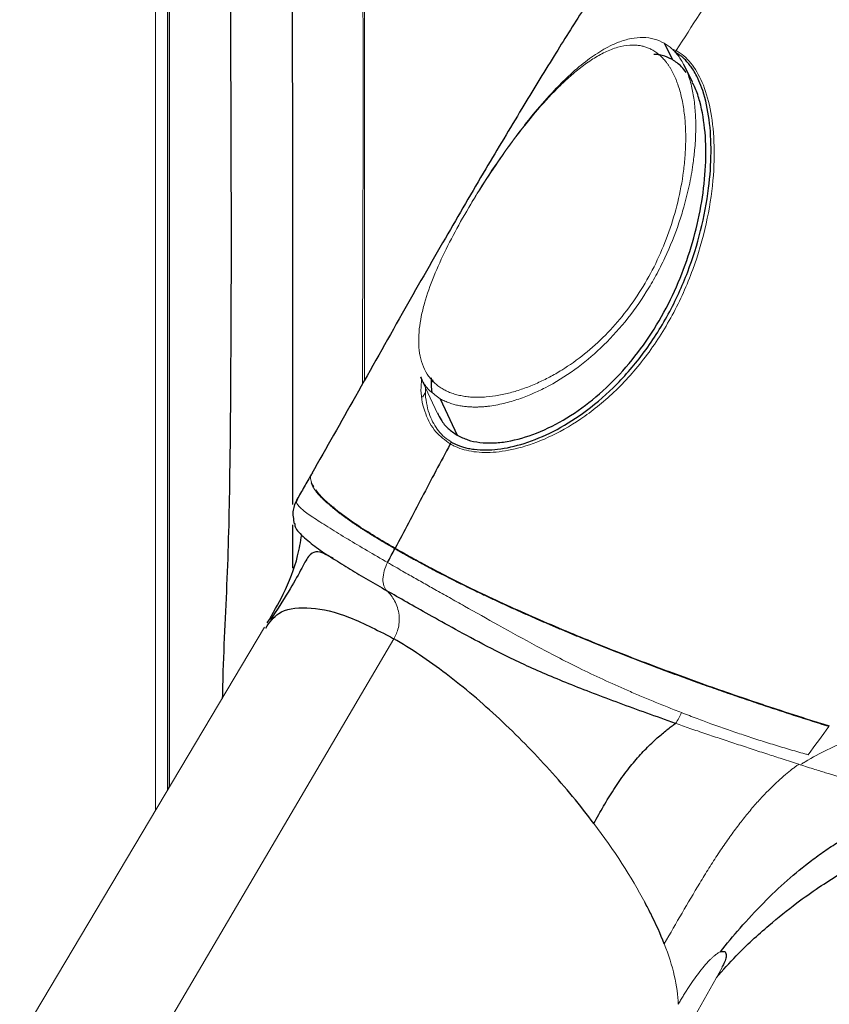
# Paper-space layout '_Isometric' of a CAD drawing. Header units: millimetres. Extents: x -1342 to 1339, y -551 to 2740.
# Tile 33 of 90: x 359 to 419, y 112 to 185. Entities that reach past the tile are written whole.
import ezdxf

# ---------------------------------------------------------------- set-up
doc = ezdxf.new("R2010")
doc.units = ezdxf.units.MM

psp = doc.layouts.new('_Isometric')

# ---------------------------------------------------------------- linework, layer by layer
at = {"color": 144, "linetype": 'Continuous', "lineweight": 18}
for p, q in [((369.162, 126.104), (369.162, 265.114)), ((370.211, 264.509), (370.211, 127.863)), ((384.713, 158.081), (384.713, 264.301)), ((407.863, 182.569), (407.518, 182.677)), ((388.872, 158.308), (390.12, 155.608)), ((389.811, 158.108), (389.651, 157.849)), ((389.228, 157.165), (389.005, 156.805)), ((391.95, 156.91), (391.947, 156.91)), ((391.075, 153.341), (391.077, 153.34)), ((380.744, 150.418), (380.754, 150.528)), ((377.279, 139.721), (324.161, 50.615)), ((386.877, 138.871), (332.23, 45.958)), ((361.13, 24.751), (411.267, 114.462))]:
    psp.add_line(p, q, dxfattribs=at)
at = {"color": 7, "linetype": 'Continuous', "lineweight": 25}
for p, q in [((370.064, 264.713), (370.064, 127.618)), ((406.976, 183.105), (407.578, 181.885)), ((409.072, 180.201), (408.446, 181.465)), ((390.336, 156.695), (391.593, 153.99)), ((382.436, 148.618), (382.362, 148.623)), ((379.386, 144.102), (379.386, 147.344))]:
    psp.add_line(p, q, dxfattribs=at)
at = {"color": 144, "linetype": 'Continuous', "lineweight": 18, "flags": 128}
psp.add_lwpolyline([(401.739, 125.154), (401.741, 125.152), (401.743, 125.15)], dxfattribs=at)
at = {"color": 7, "linetype": 'Continuous', "lineweight": 25}
for points, knots in [([(293.899, -11.39), (292.016, -14.792), (288.329, -21.453), (283.679, -31.633), (279.739, -41.603), (276.483, -51.35), (273.492, -62.003), (270.934, -73.458), (268.94, -85.573), (267.647, -96.978), (266.915, -107.63), (266.622, -117.497), (266.667, -127.015), (267.003, -136.053), (267.568, -144.479), (268.234, -151.714), (268.891, -157.545), (269.474, -162.097), (269.948, -165.491), (270.328, -168.055), (270.642, -170.093), (270.975, -172.18), (271.425, -174.887), (272.054, -178.484), (272.907, -183.065), (274.028, -188.661), (275.433, -195.143), (277.074, -202.118), (278.886, -209.258), (280.826, -216.388), (283.52, -225.677), (287.124, -237.089), (291.82, -250.566), (296.91, -263.954), (302.286, -277.03), (307.756, -289.441), (313.1, -300.859), (318.181, -311.165), (322.911, -320.343), (327.245, -328.441), (330.487, -334.304), (332.843, -338.48), (334.58, -341.523), (336.682, -345.157), (339.233, -349.495), (342.25, -354.53), (345.65, -360.08), (349.259, -365.837), (352.914, -371.535), (356.552, -377.081), (360.168, -382.476), (365.499, -390.264), (372.517, -400.16), (381.221, -411.854), (389.634, -422.649), (397.149, -431.881), (403.67, -439.603), (409.122, -445.867), (414.055, -451.383), (418.477, -456.206), (422.371, -460.36), (425.745, -463.888), (428.901, -467.133), (432.296, -470.565), (436.381, -474.61), (441.31, -479.367), (447.109, -484.791), (453.751, -490.774), (461.551, -497.495), (470.533, -504.818), (480.772, -512.599), (491.928, -520.385), (502.577, -527.075), (512.459, -532.634), (521.116, -537.004), (529.577, -540.762), (537.523, -543.81), (544.87, -546.189), (551.621, -547.979), (557.78, -549.261), (563.352, -550.116), (568.349, -550.621), (573.015, -550.863), (577.741, -550.874), (582.876, -550.595), (588.468, -549.917), (594.335, -548.748), (599.632, -547.23), (604.047, -545.626), (607.779, -544.045), (611.694, -542.134), (616.267, -539.551), (620.989, -536.418), (625.48, -532.954), (629.293, -529.632), (632.697, -526.348), (635.902, -522.957), (638.776, -519.633), (641.417, -516.336), (643.888, -513.038), (646.459, -509.357), (649.115, -505.263), (651.843, -500.725), (654.626, -495.714), (657.326, -490.439), (659.645, -485.537), (661.488, -481.391), (662.86, -478.153), (663.922, -475.552), (664.695, -473.605), (665.289, -472.075), (665.996, -470.228), (667.001, -467.531), (668.306, -463.883), (670.541, -457.336), (673.458, -447.979), (676.423, -437.171), (678.877, -427.258), (680.935, -418.198), (682.966, -408.414), (684.959, -397.859), (686.898, -386.495), (688.771, -374.285), (690.368, -362.617), (691.728, -351.627), (692.872, -341.515), (693.915, -331.393), (694.82, -321.746), (695.536, -313.425), (696.096, -306.433), (696.528, -300.697), (696.884, -295.731), (697.169, -291.554), (697.39, -288.181), (697.559, -285.536), (697.683, -283.533), (697.779, -281.966), (697.854, -280.714), (697.921, -279.601), (697.984, -278.518), (698.052, -277.358), (698.178, -275.151), (698.375, -271.619), (698.634, -266.712), (698.911, -261.127), (699.199, -254.913), (699.499, -247.886), (699.806, -239.963), (700.111, -231.113), (700.405, -221.295), (700.672, -210.563), (700.92, -198.75), (701.124, -185.944), (701.276, -172.107), (701.363, -157.592), (701.381, -142.419), (701.327, -126.613), (701.194, -109.822), (700.972, -92.024), (700.656, -73.199), (700.248, -53.736), (699.747, -33.658), (699.155, -12.991), (698.46, 8.645), (697.658, 31.26), (696.801, 53.476), (695.906, 75.191), (694.992, 96.207), (694.017, 117.603), (692.994, 139.165), (691.934, 160.772), (690.347, 192.182), (688.181, 233.383), (685.49, 282.813), (682.854, 330.522), (680.321, 376.389), (677.845, 421.863), (675.465, 466.84), (673.231, 510.968), (671.176, 554.16), (669.326, 596.339), (667.7, 637.692), (666.402, 675.895), (665.41, 710.978), (664.69, 742.981), (664.188, 774.244), (663.916, 804.732), (663.887, 834.412), (664.112, 863.25), (664.589, 890.482), (665.302, 916.123), (666.23, 940.193), (667.402, 963.465), (668.823, 985.919), (670.5, 1007.537), (672.216, 1025.936), (673.864, 1041.259), (675.338, 1053.611), (676.889, 1065.374), (678.481, 1076.377), (680.082, 1086.515), (681.756, 1096.298), (683.496, 1105.672), (685.288, 1114.585), (687.004, 1122.512), (688.68, 1129.762), (690.299, 1136.312), (691.837, 1142.14), (693.189, 1146.974), (694.332, 1150.865), (695.247, 1153.859), (695.917, 1155.986), (696.289, 1157.142), (696.452, 1157.645), (696.545, 1157.932), (696.744, 1158.542), (697.087, 1159.582), (697.648, 1161.259), (698.448, 1163.592), (699.488, 1166.52), (701.134, 1170.972), (703.537, 1177.058), (706.97, 1184.925), (710.531, 1192.216), (714.02, 1198.691), (717.058, 1203.911), (720.005, 1208.625), (722.639, 1212.588), (724.854, 1215.755), (726.618, 1218.183), (727.914, 1219.918), (728.926, 1221.245), (729.899, 1222.501), (731.091, 1224.014), (732.98, 1226.351), (734.907, 1228.673), (736.355, 1230.31), (736.787, 1230.798)], [0, 0, 0, 0, 0.004123, 0.008074, 0.011864, 0.015499, 0.018986, 0.023625, 0.027987, 0.032071, 0.035877, 0.0394, 0.042636, 0.046075, 0.0491, 0.051703, 0.053882, 0.055408, 0.056638, 0.057569, 0.058198, 0.058858, 0.059842, 0.061152, 0.062789, 0.06486, 0.067299, 0.069937, 0.072584, 0.075242, 0.077908, 0.083019, 0.088155, 0.093312, 0.09848, 0.103414, 0.107951, 0.112086, 0.115814, 0.119093, 0.121995, 0.12304, 0.124264, 0.125773, 0.127567, 0.12969, 0.132101, 0.134581, 0.137011, 0.139391, 0.141721, 0.144, 0.149541, 0.154756, 0.159645, 0.16421, 0.167496, 0.170451, 0.173082, 0.175395, 0.177431, 0.179152, 0.180598, 0.182254, 0.184295, 0.186719, 0.189545, 0.192741, 0.19622, 0.200482, 0.20504, 0.209861, 0.214908, 0.218383, 0.221921, 0.225254, 0.228307, 0.231099, 0.233645, 0.235962, 0.238058, 0.239942, 0.241623, 0.243368, 0.245338, 0.247537, 0.249909, 0.252372, 0.254034, 0.255581, 0.257358, 0.259406, 0.262104, 0.264477, 0.266612, 0.268591, 0.270603, 0.272688, 0.27434, 0.276154, 0.278143, 0.280315, 0.282678, 0.285245, 0.288023, 0.290666, 0.292556, 0.294141, 0.295407, 0.296345, 0.296967, 0.297626, 0.299025, 0.30087, 0.302875, 0.308389, 0.314113, 0.317981, 0.322127, 0.326581, 0.331356, 0.336467, 0.341928, 0.347755, 0.352059, 0.356554, 0.36117, 0.365445, 0.369278, 0.372119, 0.374629, 0.376801, 0.378625, 0.380098, 0.381214, 0.382085, 0.382718, 0.383264, 0.383722, 0.384174, 0.38468, 0.385241, 0.387066, 0.389312, 0.391678, 0.394391, 0.397457, 0.400884, 0.404762, 0.409032, 0.413705, 0.41879, 0.424297, 0.430237, 0.436619, 0.442971, 0.449724, 0.456886, 0.464464, 0.472467, 0.480899, 0.489249, 0.497991, 0.507127, 0.516661, 0.526593, 0.535175, 0.544033, 0.553043, 0.562064, 0.57109, 0.580117, 0.601363, 0.622513, 0.641603, 0.660516, 0.679206, 0.697632, 0.715755, 0.733222, 0.750326, 0.767035, 0.783319, 0.796437, 0.80923, 0.821685, 0.833788, 0.845527, 0.856891, 0.867869, 0.877584, 0.886961, 0.895992, 0.904672, 0.912996, 0.920961, 0.925841, 0.930572, 0.935097, 0.939273, 0.943111, 0.946629, 0.950385, 0.953743, 0.956728, 0.95936, 0.96195, 0.964141, 0.965959, 0.967424, 0.968552, 0.969355, 0.96984, 0.969866, 0.969927, 0.970166, 0.970561, 0.971109, 0.972075, 0.97322, 0.974452, 0.977168, 0.980211, 0.983581, 0.98577, 0.988012, 0.989997, 0.991696, 0.993106, 0.994153, 0.994937, 0.995453, 0.995969, 0.996671, 0.997561, 0.999273, 1, 1, 1, 1]), ([(391.33, 274.6), (390.508, 274.916), (388.599, 275.651), (385.762, 275.982), (382.902, 275.716), (380.374, 274.702), (378.23, 273.025), (376.556, 270.693), (375.344, 267.798), (374.761, 264.291), (374.662, 260.423), (374.774, 247.668), (374.675, 226.27), (374.652, 191.553), (374.898, 164.069), (374.575, 144.294), (374.23, 138.449), (374.151, 135.121), (374.135, 134.446)], [0, 0, 0, 0, 0.018025, 0.041846, 0.065667, 0.089476, 0.113286, 0.137096, 0.160906, 0.185297, 0.209898, 0.234518, 0.423521, 0.612523, 0.88635, 0.93666, 0.987159, 1, 1, 1, 1]), ([(379.386, 148.846), (379.388, 154.837), (379.398, 177.56), (379.26, 208.737), (379.533, 235.373), (379.29, 247.262), (379.02, 252.48), (378.893, 257.611), (379.119, 262.506), (379.816, 266.48), (380.994, 269.458), (382.475, 271.449), (383.941, 272.733), (385, 273.109), (385.322, 273.223)], [0, 0, 0, 0, 0.138402, 0.525016, 0.718322, 0.757249, 0.796437, 0.835461, 0.874067, 0.912503, 0.937753, 0.963736, 0.988988, 1, 1, 1, 1]), ([(445.701, 243.575), (445.54, 243.418), (443.557, 241.494), (440.014, 237.608), (435.178, 232.173), (430.811, 226.974), (426.311, 221.421), (421.836, 215.669), (417.501, 209.873), (413.761, 204.702), (410.637, 200.252), (407.907, 196.259), (405.517, 192.684), (403.2, 189.141), (400.96, 185.639), (398.694, 182.02), (396.276, 178.073), (393.579, 173.566), (390.614, 168.486), (387.393, 162.848), (384.11, 157.003), (381.866, 153.049), (380.784, 151.142)], [0, 0, 0, 0, 0.006231, 0.076477, 0.141799, 0.202237, 0.257839, 0.332034, 0.395505, 0.449308, 0.500649, 0.538867, 0.576649, 0.613766, 0.650139, 0.685852, 0.725878, 0.771663, 0.823735, 0.880372, 0.942303, 1, 1, 1, 1]), ([(391.176, 153.472), (391.225, 153.444), (391.336, 153.382), (391.531, 153.29), (391.775, 153.192), (392.073, 153.095), (392.433, 153.006), (392.995, 152.913), (393.719, 152.877), (394.964, 152.961), (396.659, 153.345), (398.809, 154.249), (401.053, 155.632), (403.311, 157.54), (405.473, 160.015), (407.332, 162.924), (408.751, 166.027), (409.741, 169.175), (410.305, 172.16), (410.499, 174.94), (410.373, 177.391), (410.002, 179.173), (409.531, 180.408), (409.19, 181.044), (408.87, 181.49), (408.652, 181.75), (408.43, 181.977), (408.201, 182.171), (407.998, 182.318), (407.869, 182.394), (407.81, 182.428)], [0, 0, 0, 0, 0.004909, 0.011075, 0.018517, 0.02728, 0.037443, 0.049125, 0.073416, 0.094223, 0.144247, 0.200454, 0.261405, 0.33167, 0.41018, 0.49435, 0.576512, 0.652302, 0.728661, 0.79224, 0.850608, 0.904391, 0.924311, 0.950598, 0.960438, 0.968625, 0.978468, 0.98694, 0.994107, 1, 1, 1, 1]), ([(407.578, 181.885), (407.326, 182.004), (406.953, 182.18), (406.477, 182.265), (406.269, 182.27), (406.194, 182.271)], [0, 0, 0, 0, 0.56865, 0.842366, 1, 1, 1, 1]), ([(408.599, 180.925), (408.489, 181.078), (408.2, 181.477), (407.816, 181.729), (407.578, 181.885)], [0, 0, 0, 0, 0.382074, 1, 1, 1, 1]), ([(391.592, 153.99), (391.846, 153.865), (392.361, 153.611), (393.27, 153.43), (394.256, 153.393), (395.678, 153.546), (397.567, 154.102), (399.807, 155.243), (401.969, 156.815), (403.944, 158.74), (405.691, 160.965), (407.633, 164.186), (409.008, 167.709), (409.798, 171.304), (410.086, 173.941), (410.069, 176.453), (409.748, 178.393), (409.366, 179.617), (409.129, 180.053), (409.054, 180.191)], [0, 0, 0, 0, 0.027072, 0.05498, 0.083376, 0.112792, 0.175058, 0.242081, 0.312611, 0.38646, 0.460138, 0.53622, 0.684068, 0.757183, 0.827692, 0.894256, 0.956823, 0.986367, 1, 1, 1, 1]), ([(389.659, 158.253), (389.648, 158.06), (389.629, 157.693), (389.681, 157.347), (389.705, 157.183)], [0, 0, 0, 0, 0.526986, 1, 1, 1, 1]), ([(390.114, 155.657), (390.198, 155.479), (390.402, 155.051), (390.887, 154.468), (391.357, 154.149), (391.592, 153.99)], [0, 0, 0, 0, 0.263271, 0.631995, 1, 1, 1, 1]), ([(391.075, 153.341), (390.351, 151.987), (389.647, 150.66), (388.284, 148.082), (387.625, 146.829), (386.979, 145.6)], [0, 0, 0, 0, 0.5, 0.5, 1, 1, 1, 1]), ([(380.761, 151.097), (380.581, 150.781), (380.222, 150.153), (379.86, 149.527), (379.681, 149.216)], [0, 0, 0, 0, 0.503688, 1, 1, 1, 1]), ([(379.685, 149.221), (379.56, 148.965), (379.3, 148.432), (379.418, 147.751), (379.479, 147.397)], [0, 0, 0, 0, 0.4805417, 1, 1, 1, 1]), ([(379.526, 147.424), (379.522, 147.373), (379.504, 147.129), (380.037, 146.509), (381.052, 145.689), (381.866, 145.135), (382.37, 144.825), (382.378, 144.819)], [0, 0, 0, 0, 0.089301, 0.433168, 0.733245, 0.995353, 1, 1, 1, 1]), ([(377.478, 140.047), (377.89, 140.751), (378.816, 142.335), (379.697, 144.571), (379.952, 146.07), (380.04, 146.593)], [0, 0, 0, 0, 0.34305, 0.770748, 1, 1, 1, 1]), ([(386.979, 145.6), (387.09, 145.537), (387.308, 145.411), (387.639, 145.223), (387.966, 145.039), (388.291, 144.858), (388.796, 144.58), (389.497, 144.202), (390.732, 143.555), (392.383, 142.727), (394.467, 141.736), (396.638, 140.75), (398.825, 139.8), (401.042, 138.875), (403.906, 137.723), (407.49, 136.357), (410.639, 135.231), (412.845, 134.473), (414.095, 134.051), (415.361, 133.631), (416.642, 133.214), (417.94, 132.798), (418.801, 132.529), (419.237, 132.392)], [0, 0, 0, 0, 0.012091, 0.023887, 0.035394, 0.046619, 0.057568, 0.086874, 0.115864, 0.175037, 0.236045, 0.29663, 0.359934, 0.421611, 0.486147, 0.60858, 0.742012, 0.782029, 0.823202, 0.865559, 0.909129, 0.953935, 1, 1, 1, 1]), ([(382.38, 144.822), (382.198, 144.927), (381.61, 145.267), (381.061, 145.393), (380.539, 145.091), (380.024, 144.061), (379.093, 142.394), (378.176, 140.994), (377.711, 140.284)], [0, 0, 0, 0, 0.081083, 0.261288, 0.443891, 0.626658, 0.810593, 1, 1, 1, 1]), ([(382.378, 144.819), (382.786, 144.565), (383.565, 144.08), (384.925, 143.272), (385.894, 142.71), (386.363, 142.437)], [0, 0, 0, 0, 0.361832, 0.690507, 1, 1, 1, 1]), ([(407.809, 132.589), (406.364, 133.093), (404.971, 133.593), (402.32, 134.575), (401.059, 135.056), (399.292, 135.766), (398.724, 136.002), (397.633, 136.468), (397.109, 136.701), (395.597, 137.399), (394.668, 137.863), (392.961, 138.749), (392.183, 139.17), (390.755, 139.952), (390.105, 140.314), (388.909, 140.985), (388.362, 141.294), (387.329, 141.882), (386.844, 142.16), (386.364, 142.437)], [0, 0, 0, 0, 0.125, 0.125, 0.25, 0.25, 0.3125, 0.3125, 0.375, 0.375, 0.5, 0.5, 0.625, 0.625, 0.75, 0.75, 0.875, 0.875, 1, 1, 1, 1]), ([(377.368, 139.668), (377.648, 140.078), (378.274, 140.995), (380.29, 141.311), (383.07, 140.807), (385.388, 139.642), (386.54, 139.063)], [0, 0, 0, 0, 0.215013, 0.481523, 0.742439, 1, 1, 1, 1]), ([(401.739, 125.154), (400.737, 126.483), (399.635, 127.819), (397.279, 130.434), (396.025, 131.711), (393.437, 134.118), (392.102, 135.247), (389.45, 137.261), (388.133, 138.146), (386.877, 138.871)], [0, 0, 0, 0, 0.25, 0.25, 0.5, 0.5, 0.75, 0.75, 1, 1, 1, 1]), ([(401.739, 125.154), (401.987, 125.597), (402.225, 126.022), (402.708, 126.852), (402.955, 127.259), (403.479, 128.07), (403.758, 128.475), (404.326, 129.238), (404.61, 129.591), (405.168, 130.234), (405.442, 130.527), (405.866, 130.952), (406.012, 131.093), (406.293, 131.356), (406.427, 131.477), (406.679, 131.697), (406.797, 131.797), (407.026, 131.987), (407.138, 132.077), (407.364, 132.256), (407.471, 132.338), (407.654, 132.476), (407.732, 132.533), (407.809, 132.589)], [0, 0, 0, 0, 0.125, 0.125, 0.25, 0.25, 0.375, 0.375, 0.5, 0.5, 0.625, 0.625, 0.6875, 0.6875, 0.75, 0.75, 0.8125, 0.8125, 0.875, 0.875, 0.9375, 0.9375, 1, 1, 1, 1]), ([(412.612, 117.382), (413.167, 118.016), (413.749, 118.643), (414.923, 119.831), (415.514, 120.391), (416.701, 121.442), (417.298, 121.933), (418.233, 122.642), (418.552, 122.874), (419.213, 123.331), (419.555, 123.556), (420.233, 123.978), (420.569, 124.175), (421.228, 124.539), (421.551, 124.706), (422.191, 125.016), (422.509, 125.159), (423, 125.363), (423.166, 125.429), (423.508, 125.559), (423.684, 125.623), (424.218, 125.804), (424.576, 125.911), (425.253, 126.088), (425.573, 126.159), (426.049, 126.248), (426.207, 126.275), (426.533, 126.324), (426.704, 126.347), (427.046, 126.386), (427.218, 126.403), (427.553, 126.43), (427.716, 126.441), (427.875, 126.45)], [0, 0, 0, 0, 0.125, 0.125, 0.25, 0.25, 0.375, 0.375, 0.4375, 0.4375, 0.5, 0.5, 0.5625, 0.5625, 0.625, 0.625, 0.6875, 0.6875, 0.71875, 0.71875, 0.75, 0.75, 0.8125, 0.8125, 0.875, 0.875, 0.90625, 0.90625, 0.9375, 0.9375, 0.96875, 0.96875, 1, 1, 1, 1]), ([(410.84, 113.698), (411.327, 114.25), (412.548, 115.635), (414.57, 117.464), (416.634, 119.131), (418.391, 120.378), (419.946, 121.372), (421.442, 122.226), (423.007, 123.018), (424.687, 123.752), (426.697, 124.47), (429.136, 125.106), (431.52, 125.395), (433.258, 125.428), (433.959, 125.412), (434.152, 125.407)], [0, 0, 0, 0, 0.0830596, 0.2080641, 0.3087253, 0.3843629, 0.4513784, 0.5165835, 0.5777704, 0.6486177, 0.7189357, 0.8108009, 0.9238794, 0.9790728, 1, 1, 1, 1]), ([(411.14, 115.616), (411.253, 115.639), (411.429, 115.675), (411.539, 115.563), (411.595, 115.405), (411.563, 115.129), (411.463, 114.805), (411.307, 114.563), (411.248, 114.472)], [0, 0, 0, 0, 0.199551, 0.309647, 0.43008, 0.632228, 0.862327, 1, 1, 1, 1])]:
    psp.add_open_spline(points, degree=3, knots=knots, dxfattribs=at)
at = {"color": 144, "linetype": 'Continuous', "lineweight": 18}
for points, knots in [([(384.542, 157.778), (384.59, 170.114), (384.654, 186.435), (384.417, 206.93), (383.986, 219.164), (383.591, 231.378), (383.386, 243.475), (383.695, 255.252), (384.189, 263.985), (385.165, 269.484), (386.25, 271.833), (387.21, 273.32), (387.899, 273.82), (387.978, 273.877)], [0, 0, 0, 0, 0.31164, 0.412292, 0.513132, 0.613969, 0.714618, 0.815021, 0.915382, 0.942182, 0.96976, 0.996563, 1, 1, 1, 1]), ([(451.583, 239.779), (450.237, 238.38), (446.893, 234.903), (441.739, 229.002), (436.106, 222.245), (429.67, 214.1), (422.553, 204.543), (414.93, 193.62), (410.191, 186.2), (407.869, 182.565)], [0, 0, 0, 0, 0.08363, 0.207845, 0.331122, 0.452879, 0.640099, 0.823692, 1, 1, 1, 1]), ([(390.541, 157.411), (390.487, 157.443), (390.38, 157.507), (390.228, 157.612), (390.083, 157.723), (389.945, 157.841), (389.815, 157.965), (389.691, 158.097), (389.575, 158.236), (389.465, 158.381), (389.248, 158.705), (388.98, 159.258), (388.777, 160.072), (388.707, 160.955), (388.756, 161.869), (388.909, 162.825), (389.229, 164.123), (389.821, 165.792), (390.745, 167.817), (391.839, 169.878), (393.071, 171.955), (394.415, 174.026), (395.852, 176.048), (397.378, 177.983), (398.736, 179.483), (399.872, 180.564), (400.754, 181.305), (401.647, 181.941), (402.573, 182.462), (403.494, 182.825), (404.225, 182.962), (404.729, 182.973), (405.031, 182.951), (405.323, 182.902), (405.604, 182.824), (405.876, 182.72), (406.049, 182.627), (406.135, 182.58)], [0, 0, 0, 0, 0.00607, 0.012133, 0.018201, 0.024288, 0.030407, 0.036572, 0.042794, 0.049087, 0.055461, 0.083501, 0.113156, 0.142133, 0.17283, 0.202464, 0.233573, 0.294932, 0.356874, 0.419032, 0.483336, 0.548306, 0.613923, 0.68048, 0.747452, 0.781539, 0.814112, 0.847754, 0.879246, 0.911498, 0.941228, 0.951507, 0.961514, 0.971305, 0.98094, 0.990484, 1, 1, 1, 1]), ([(390.336, 156.695), (390.392, 156.664), (390.502, 156.603), (390.673, 156.521), (390.844, 156.447), (391.017, 156.382), (391.19, 156.324), (391.362, 156.275), (391.534, 156.231), (391.704, 156.195), (391.873, 156.164), (392.039, 156.139), (392.203, 156.12), (392.363, 156.104), (392.521, 156.093), (392.675, 156.086), (392.825, 156.083), (392.971, 156.082), (393.112, 156.084), (393.249, 156.089), (393.381, 156.096), (393.509, 156.104), (393.63, 156.114), (393.747, 156.125), (394.219, 156.177), (395.033, 156.326), (396.151, 156.655), (397.174, 157.053), (398.592, 157.725), (400.329, 158.803), (402.324, 160.46), (404.113, 162.395), (405.434, 164.244), (406.378, 165.86), (407.233, 167.551), (407.915, 169.256), (408.475, 171.057), (408.836, 172.504), (409.092, 173.924), (409.252, 175.265), (409.324, 176.465), (409.312, 177.709), (409.213, 178.849), (409.01, 179.957), (408.702, 180.961), (408.343, 181.692), (408.025, 182.161), (407.791, 182.446), (407.539, 182.7), (407.269, 182.923), (407.074, 183.044), (406.976, 183.105)], [0, 0, 0, 0, 0.005883, 0.011624, 0.017229, 0.0227, 0.028042, 0.033255, 0.038342, 0.043305, 0.048142, 0.052854, 0.05744, 0.0619, 0.066231, 0.070433, 0.074503, 0.07844, 0.082241, 0.085904, 0.089426, 0.092806, 0.096041, 0.09913, 0.102068, 0.133494, 0.163386, 0.191331, 0.216954, 0.282328, 0.345219, 0.412544, 0.481174, 0.516813, 0.554114, 0.624616, 0.65557, 0.697013, 0.737683, 0.765175, 0.799963, 0.82963, 0.86104, 0.889004, 0.918786, 0.946239, 0.957262, 0.968102, 0.978803, 0.989418, 1, 1, 1, 1]), ([(392.601, 171.155), (392.813, 171.513), (393.487, 172.653), (394.751, 174.539), (396.138, 176.455), (397.488, 178.15), (398.641, 179.459), (399.89, 180.713), (401.066, 181.728), (402.307, 182.59), (403.449, 183.164), (404.487, 183.475), (405.391, 183.559), (406.237, 183.459), (406.733, 183.222), (406.976, 183.105)], [0, 0, 0, 0, 0.058489, 0.186286, 0.316187, 0.391374, 0.495358, 0.568341, 0.652509, 0.728965, 0.801429, 0.855364, 0.90582, 0.953641, 1, 1, 1, 1]), ([(407.87, 182.565), (408.27, 182.333), (408.629, 182.022), (409.269, 181.233), (409.551, 180.756), (410.033, 179.629), (410.232, 178.978), (410.53, 177.508), (410.63, 176.687), (410.707, 174.898), (410.685, 173.93), (410.498, 171.88), (410.332, 170.799), (409.836, 168.574), (409.505, 167.429), (408.667, 165.144), (408.158, 164.005), (406.976, 161.816), (406.303, 160.768), (404.839, 158.842), (404.049, 157.964), (402.424, 156.421), (401.59, 155.756), (399.944, 154.641), (399.133, 154.191), (397.585, 153.482), (396.848, 153.223), (395.474, 152.862), (394.836, 152.761), (393.664, 152.686), (393.13, 152.713), (392.157, 152.878), (391.718, 153.015), (391.321, 153.21)], [0, 0, 0, 0, 0.0625, 0.0625, 0.125, 0.125, 0.1875, 0.1875, 0.25, 0.25, 0.3125, 0.3125, 0.375, 0.375, 0.4375, 0.4375, 0.5, 0.5, 0.5625, 0.5625, 0.625, 0.625, 0.6875, 0.6875, 0.75, 0.75, 0.8125, 0.8125, 0.875, 0.875, 0.9375, 0.9375, 1, 1, 1, 1]), ([(406.135, 182.58), (406.182, 182.552), (406.277, 182.495), (406.414, 182.4), (406.548, 182.296), (406.678, 182.183), (406.804, 182.062), (406.927, 181.932), (407.006, 181.84), (407.045, 181.793)], [0, 0, 0, 0, 0.140719, 0.281641, 0.423078, 0.565336, 0.708715, 0.853509, 1, 1, 1, 1]), ([(407.05, 181.787), (407.092, 181.735), (407.174, 181.631), (407.292, 181.465), (407.404, 181.291), (407.512, 181.107), (407.615, 180.915), (407.714, 180.714), (407.807, 180.504), (407.895, 180.285), (408.069, 179.812), (408.288, 179.032), (408.473, 177.939), (408.567, 176.789), (408.576, 175.637), (408.508, 174.463), (408.328, 172.92), (407.943, 171.018), (407.26, 168.825), (406.376, 166.745), (405.301, 164.798), (404.053, 163.014), (402.64, 161.408), (401.082, 159.998), (399.658, 158.989), (398.465, 158.304), (397.541, 157.851), (396.607, 157.472), (395.648, 157.164), (394.696, 156.944), (393.897, 156.838), (393.274, 156.805), (392.813, 156.81), (392.371, 156.841), (392.089, 156.887), (391.95, 156.91)], [0, 0, 0, 0, 0.006511, 0.013095, 0.019765, 0.026532, 0.033408, 0.040402, 0.047525, 0.054786, 0.062194, 0.093826, 0.127814, 0.160615, 0.19522, 0.228453, 0.262905, 0.330023, 0.396186, 0.461262, 0.5251, 0.588142, 0.649138, 0.709604, 0.769292, 0.799394, 0.828386, 0.858258, 0.886757, 0.916138, 0.944042, 0.958573, 0.97269, 0.986471, 1, 1, 1, 1]), ([(388.942, 158.156), (388.919, 157.882), (388.843, 156.969), (389.16, 155.622), (389.881, 154.211), (390.689, 153.622), (391.075, 153.341)], [0, 0, 0, 0, 0.139167, 0.46276, 0.743197, 1, 1, 1, 1]), ([(390.336, 156.695), (390.068, 156.883), (389.566, 157.234), (389.097, 157.805), (388.958, 158.194), (388.912, 158.325)], [0, 0, 0, 0, 0.431602, 0.807024, 1, 1, 1, 1]), ([(389.223, 157.549), (389.222, 157.372), (389.218, 156.907), (389.328, 156.199), (389.594, 155.26), (390.041, 154.464), (390.633, 153.832), (390.996, 153.591), (391.176, 153.472)], [0, 0, 0, 0, 0.1069108, 0.2820091, 0.4478871, 0.7276495, 0.8645632, 1, 1, 1, 1]), ([(391.947, 156.91), (391.882, 156.923), (391.752, 156.949), (391.562, 156.995), (391.378, 157.048), (391.2, 157.107), (391.028, 157.173), (390.861, 157.245), (390.7, 157.322), (390.598, 157.38), (390.546, 157.408)], [0, 0, 0, 0, 0.128308, 0.255218, 0.380949, 0.505725, 0.62978, 0.75335, 0.876676, 1, 1, 1, 1]), ([(380.925, 150.162), (380.85, 150.303), (380.687, 150.612), (380.67, 150.958), (380.809, 151.125), (380.87, 151.198)], [0, 0, 0, 0, 0.323309, 0.705244, 1, 1, 1, 1]), ([(380.744, 150.418), (380.757, 150.385), (380.784, 150.319), (380.836, 150.214), (380.897, 150.107), (380.969, 149.996), (381.049, 149.882), (381.14, 149.765), (381.239, 149.644), (381.348, 149.521), (381.466, 149.395), (381.593, 149.267), (381.728, 149.136), (381.872, 149.002), (382.024, 148.866), (382.184, 148.729), (382.351, 148.589), (382.526, 148.448), (382.708, 148.305), (382.836, 148.208), (382.899, 148.16)], [0, 0, 0, 0, 0.060021, 0.119604, 0.178729, 0.237379, 0.295535, 0.35318, 0.410299, 0.466875, 0.522893, 0.578339, 0.6332, 0.687464, 0.74112, 0.794157, 0.84657, 0.89835, 0.949494, 1, 1, 1, 1]), ([(386.979, 145.6), (386.463, 145.902), (385.423, 146.511), (383.611, 147.67), (382.255, 148.694), (381.406, 149.498), (381.18, 149.806), (381.085, 149.936)], [0, 0, 0, 0, 0.168317, 0.339206, 0.691204, 0.869847, 1, 1, 1, 1]), ([(379.743, 149.244), (379.686, 149.145), (379.573, 148.946), (380.043, 148.469), (380.896, 147.863), (382.046, 147.132), (383.388, 146.313), (384.844, 145.448), (385.907, 144.831), (386.419, 144.534)], [0, 0, 0, 0, 0.176254, 0.35282, 0.510841, 0.652923, 0.779939, 0.894137, 1, 1, 1, 1]), ([(382.899, 148.16), (382.961, 148.113), (383.085, 148.02), (383.283, 147.876), (383.488, 147.73), (383.703, 147.58), (383.926, 147.427), (384.159, 147.271), (384.4, 147.112), (384.649, 146.951), (384.907, 146.787), (385.173, 146.62), (385.448, 146.45), (385.731, 146.278), (386.023, 146.103), (386.324, 145.924), (386.635, 145.742), (386.848, 145.618), (386.956, 145.556)], [0, 0, 0, 0, 0.060916, 0.122121, 0.183559, 0.245182, 0.306947, 0.368827, 0.430802, 0.492872, 0.555051, 0.617376, 0.679907, 0.742732, 0.805972, 0.869787, 0.934379, 1, 1, 1, 1]), ([(386.956, 145.556), (387.071, 145.49), (387.299, 145.358), (387.647, 145.161), (387.995, 144.965), (388.346, 144.771), (388.7, 144.576), (389.057, 144.382), (389.419, 144.189), (389.785, 143.995), (390.155, 143.801), (390.528, 143.608), (390.905, 143.415), (391.285, 143.223), (391.668, 143.032), (392.052, 142.842), (392.31, 142.716), (392.438, 142.653)], [0, 0, 0, 0, 0.070866, 0.140511, 0.209192, 0.277116, 0.344448, 0.411314, 0.47781, 0.544001, 0.60993, 0.675618, 0.741066, 0.806262, 0.871177, 0.935773, 1, 1, 1, 1]), ([(386.419, 144.534), (386.313, 144.332), (386.228, 144.122), (386.111, 143.707), (386.078, 143.502), (386.068, 143.124), (386.09, 142.95), (386.189, 142.652), (386.265, 142.529), (386.363, 142.437)], [0, 0, 0, 0, 0.25, 0.25, 0.5, 0.5, 0.75, 0.75, 1, 1, 1, 1]), ([(408.261, 133.385), (408.081, 133.455), (407.726, 133.594), (407.196, 133.804), (406.676, 134.013), (406.166, 134.221), (405.666, 134.428), (405.175, 134.634), (404.695, 134.839), (403.78, 135.235), (402.431, 135.84), (400.69, 136.669), (399.047, 137.5), (397.055, 138.554), (394.745, 139.832), (392.576, 141.047), (391.006, 141.928), (389.956, 142.519), (388.967, 143.078), (388.172, 143.529), (387.512, 143.906), (386.968, 144.218), (386.606, 144.426), (386.42, 144.534)], [0, 0, 0, 0, 0.025361, 0.050108, 0.074252, 0.097805, 0.12078, 0.143189, 0.165044, 0.186358, 0.2677, 0.346715, 0.418269, 0.48527, 0.609707, 0.722159, 0.772837, 0.823171, 0.868353, 0.914621, 0.941302, 0.969708, 1, 1, 1, 1]), ([(392.438, 142.653), (392.56, 142.594), (392.804, 142.475), (393.175, 142.297), (393.553, 142.117), (393.937, 141.935), (394.327, 141.753), (394.724, 141.569), (395.126, 141.384), (395.534, 141.198), (395.948, 141.011), (396.367, 140.823), (396.79, 140.635), (397.219, 140.446), (397.652, 140.257), (398.089, 140.067), (398.53, 139.878), (398.975, 139.688), (399.423, 139.499), (399.873, 139.309), (400.327, 139.12), (400.63, 138.996), (400.782, 138.933)], [0, 0, 0, 0, 0.044895, 0.090325, 0.136298, 0.182819, 0.229892, 0.277518, 0.325697, 0.374428, 0.423708, 0.473533, 0.523898, 0.574795, 0.626218, 0.678157, 0.730602, 0.783542, 0.836965, 0.890859, 0.945209, 1, 1, 1, 1]), ([(386.877, 138.871), (386.949, 138.993), (387.015, 139.121), (387.131, 139.394), (387.181, 139.54), (387.256, 139.856), (387.28, 140.027), (387.293, 140.391), (387.28, 140.584), (387.215, 140.966), (387.163, 141.152), (387.035, 141.493), (386.958, 141.648), (386.796, 141.926), (386.71, 142.049), (386.577, 142.214), (386.532, 142.265), (386.445, 142.359), (386.403, 142.4), (386.364, 142.437)], [0, 0, 0, 0, 0.125, 0.125, 0.25, 0.25, 0.375, 0.375, 0.5, 0.5, 0.625, 0.625, 0.75, 0.75, 0.875, 0.875, 0.9375, 0.9375, 1, 1, 1, 1]), ([(400.782, 138.933), (400.943, 138.867), (401.267, 138.734), (401.753, 138.536), (402.245, 138.338), (402.74, 138.14), (403.239, 137.942), (403.742, 137.745), (404.249, 137.547), (404.758, 137.35), (405.271, 137.153), (405.787, 136.957), (406.305, 136.761), (406.825, 136.567), (407.348, 136.373), (407.872, 136.179), (408.398, 135.987), (408.926, 135.796), (409.74, 135.503), (410.841, 135.113), (412.224, 134.632), (413.616, 134.159), (415.014, 133.693), (416.415, 133.235), (417.818, 132.785), (418.741, 132.496), (419.206, 132.35)], [0, 0, 0, 0, 0.023723, 0.047754, 0.072093, 0.096737, 0.121685, 0.146932, 0.172478, 0.198318, 0.22445, 0.250868, 0.277568, 0.304547, 0.331798, 0.359317, 0.387097, 0.415132, 0.443416, 0.517669, 0.593867, 0.671913, 0.75169, 0.833065, 0.91589, 1, 1, 1, 1]), ([(417.426, 130.323), (417.222, 130.38), (416.819, 130.494), (416.213, 130.67), (415.613, 130.848), (415.02, 131.029), (414.432, 131.211), (413.851, 131.395), (413.276, 131.582), (412.528, 131.83), (411.589, 132.152), (410.492, 132.544), (409.381, 132.955), (408.647, 133.237), (408.261, 133.385)], [0, 0, 0, 0, 0.069777, 0.138461, 0.206048, 0.272536, 0.337925, 0.402215, 0.465409, 0.527512, 0.647509, 0.770711, 0.879574, 1, 1, 1, 1]), ([(407.809, 132.589), (407.983, 132.528), (408.343, 132.403), (408.892, 132.213), (409.468, 132.016), (410.247, 131.752), (411.216, 131.427), (412.364, 131.046), (413.515, 130.668), (414.641, 130.301), (415.796, 129.926), (416.552, 129.683), (416.96, 129.552)], [0, 0, 0, 0, 0.053228, 0.109578, 0.169148, 0.232039, 0.353364, 0.476583, 0.603404, 0.733136, 0.855945, 1, 1, 1, 1]), ([(417.164, 129.556), (417.259, 129.615), (418.443, 130.361), (420.013, 131.105), (421.438, 131.545), (421.801, 131.658)], [0, 0, 0, 0, 0.060697, 0.760751, 1, 1, 1, 1]), ([(406.975, 116.208), (407.427, 116.998), (407.861, 117.754), (408.726, 119.242), (409.16, 119.978), (409.835, 121.088), (410.063, 121.458), (410.526, 122.191), (410.759, 122.553), (411.221, 123.252), (411.45, 123.588), (411.901, 124.232), (412.124, 124.54), (412.567, 125.131), (412.786, 125.415), (413.231, 125.968), (413.457, 126.238), (413.919, 126.768), (414.149, 127.021), (414.583, 127.479), (414.787, 127.685), (415.178, 128.064), (415.365, 128.238), (415.744, 128.578), (415.941, 128.748), (416.285, 129.033), (416.432, 129.151), (416.636, 129.309), (416.702, 129.36), (416.835, 129.46), (416.9, 129.508), (416.96, 129.552)], [0, 0, 0, 0, 0.125, 0.125, 0.25, 0.25, 0.3125, 0.3125, 0.375, 0.375, 0.4375, 0.4375, 0.5, 0.5, 0.5625, 0.5625, 0.625, 0.625, 0.6875, 0.6875, 0.75, 0.75, 0.8125, 0.8125, 0.875, 0.875, 0.9375, 0.9375, 0.96875, 0.96875, 1, 1, 1, 1]), ([(417.189, 129.479), (417.383, 129.417), (417.752, 129.3), (418.273, 129.136), (418.737, 128.992), (419.143, 128.867), (419.49, 128.761), (420.133, 128.567), (421.112, 128.278), (422.373, 127.92), (423.722, 127.547), (425.19, 127.153), (426.616, 126.777), (427.529, 126.54), (427.875, 126.45)], [0, 0, 0, 0, 0.051402, 0.09812, 0.139993, 0.176881, 0.208667, 0.235251, 0.353424, 0.480251, 0.589261, 0.735692, 0.899637, 1, 1, 1, 1]), ([(408.017, 111.72), (408.075, 111.821), (408.189, 112.024), (408.367, 112.322), (408.547, 112.615), (408.796, 113.005), (409.113, 113.476), (409.518, 114.032), (409.926, 114.545), (410.264, 114.92), (410.502, 115.155), (410.653, 115.293), (410.793, 115.408), (410.921, 115.501), (411.038, 115.573), (411.107, 115.602), (411.14, 115.616)], [0, 0, 0, 0, 0.063668, 0.126798, 0.189449, 0.251678, 0.380442, 0.501736, 0.634376, 0.75167, 0.798996, 0.84341, 0.885264, 0.924976, 0.963037, 1, 1, 1, 1])]:
    psp.add_open_spline(points, degree=3, knots=knots, dxfattribs=at)
for points in [[(407.81, 182.429), (407.822, 182.475), (407.842, 182.522), (407.869, 182.565)], [(407.869, 182.565), (407.867, 182.566), (407.865, 182.568), (407.863, 182.569)], [(407.045, 181.793), (407.047, 181.791), (407.049, 181.789), (407.05, 181.787)], [(390.541, 157.411), (390.543, 157.41), (390.544, 157.409), (390.546, 157.408)], [(391.075, 153.341), (391.102, 153.391), (391.137, 153.437), (391.176, 153.472)], [(391.077, 153.34), (391.157, 153.294), (391.238, 153.25), (391.321, 153.21)], [(407.809, 132.589), (407.981, 132.815), (408.138, 133.091), (408.261, 133.385)], [(417.663, 130.256), (418.176, 130.951), (418.689, 131.646), (419.206, 132.35)], [(417.426, 130.323), (417.505, 130.3), (417.584, 130.278), (417.663, 130.256)], [(416.96, 129.552), (417.036, 129.528), (417.113, 129.504), (417.189, 129.479)], [(405.529, 119.307), (404.531, 121.166), (403.252, 123.148), (401.743, 125.15)], [(407.722, 113.866), (407.547, 114.599), (407.297, 115.383), (406.975, 116.208)], [(408.017, 111.72), (408.006, 112.37), (407.906, 113.089), (407.722, 113.866)]]:
    psp.add_open_spline(points, degree=3, dxfattribs=at)
at = {"color": 7, "linetype": 'Continuous', "lineweight": 25}
for points in [[(386.419, 144.534), (386.597, 144.873), (386.776, 145.214), (386.956, 145.556)], [(386.54, 139.063), (386.652, 139), (386.764, 138.936), (386.877, 138.871)], [(405.964, 118.468), (405.825, 118.745), (405.68, 119.025), (405.529, 119.307)], [(406.975, 116.208), (406.693, 116.932), (406.355, 117.687), (405.964, 118.468)], [(411.14, 115.616), (411.609, 116.207), (412.099, 116.797), (412.612, 117.382)]]:
    psp.add_open_spline(points, degree=3, dxfattribs=at)

doc.saveas('drawing.dxf')
